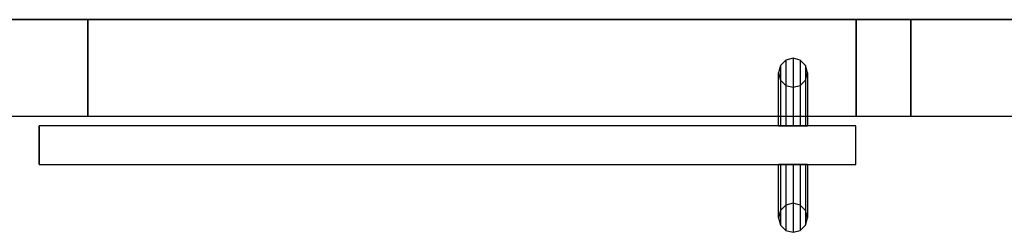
# Model space of a CAD drawing. Header units: metres. Extents: x 391.1 to 427.5, y 12.7 to 28.4.
# Tile 34 of 139: x 405.445 to 406.463, y 25.709 to 25.929. Entities that reach past the tile are written whole.
import ezdxf

# ---------------------------------------------------------------- set-up
doc = ezdxf.new("R2010")
doc.units = ezdxf.units.M
doc.layers.add('01_CARPINTERIA', color=5, linetype='Continuous', lineweight=25, true_color=0x0000ff)
doc.layers.add('01_SUELOS', color=7, linetype='Continuous', lineweight=25, true_color=0x007f00)
for name, color, linetype, lineweight in [('A-GENM-____-OTLN', 7, 'Continuous', 18), ('A-WALL-____-MCUT', 7, 'Continuous', 25), ('A-WALL-____-OTLN', 7, 'Continuous', 25)]:
    doc.layers.add(name, color=color, linetype=linetype, lineweight=lineweight)

# ---------------------------------------------------------------- blocks, each defined once
blk = doc.blocks.new('Family - LONDR55-XX_ZZ-ARQ-CAA-M3D-Londres55-154745-04_CLI_AIRE_P1')
at = {"layer": '01_SUELOS', "color": 9, "true_color": 0xaad4aa}
for p, q in [((0, 0), (6.2404, 0)), ((6.2404, 0), (0, 0))]:
    blk.add_line(p, q, dxfattribs=at)
blk = doc.blocks.new('Family - Envans P1-154830-04_CLI_AIRE_P1')
at = {"layer": 'A-WALL-____-MCUT', "color": 253, "true_color": 0xaaaaaa}
for p, q in [((2.6995, 0.1), (0, 0.1)), ((0, 0.1), (0, 0)), ((0, 0), (2.6995, 0))]:
    blk.add_line(p, q, dxfattribs=at)
at = {"layer": 'A-WALL-____-OTLN', "color": 253, "true_color": 0xaaaaaa}
for p, q in [((2.6995, 0.1), (0, 0.1)), ((0, 0.1), (0, 0)), ((0, 0), (2.6995, 0))]:
    blk.add_line(p, q, dxfattribs=at)
at = {"layer": 'A-WALL-____-OTLN', "color": 253, "lineweight": 18, "true_color": 0xaaaaaa}
blk.add_line((0, 0), (2.6995, 0), dxfattribs=at)
blk = doc.blocks.new('Family - LONDR55-XX_ZZ-ARQ-CAA-M3D-Londres55-154832-04_CLI_AIRE_P1')
at = {"layer": '01_CARPINTERIA', "color": 161, "true_color": 0xaaaaff}
for p, q in [((0.0575, 0.218), (0.052, 0.2125)), ((0.0575, 0.218), (0.052, 0.2125)), ((0.065, 0.22), (0.0575, 0.218)), ((0.065, 0.22), (0.0575, 0.218)), ((0.0575, 0.15), (0.0575, 0.218)), ((0.0725, 0.218), (0.065, 0.22)), ((0.0725, 0.218), (0.065, 0.22)), ((0.065, 0.15), (0.065, 0.22)), ((0.078, 0.2125), (0.0725, 0.218)), ((0.078, 0.2125), (0.0725, 0.218)), ((0.0725, 0.15), (0.0725, 0.218)), ((0.052, 0.2125), (0.05, 0.205)), ((0.052, 0.2125), (0.05, 0.205)), ((0.05, 0.205), (0.052, 0.1975)), ((0.05, 0.15), (0.05, 0.205)), ((0.05, 0.205), (0.052, 0.1975)), ((0.052, 0.15), (0.052, 0.2125)), ((0.08, 0.205), (0.078, 0.2125)), ((0.08, 0.205), (0.078, 0.2125)), ((0.078, 0.15), (0.078, 0.2125)), ((0.078, 0.1975), (0.08, 0.205)), ((0.078, 0.1975), (0.08, 0.205)), ((0.08, 0.205), (0.08, 0.15)), ((0.052, 0.1975), (0.0575, 0.192)), ((0.052, 0.15), (0.052, 0.1975)), ((0.052, 0.1975), (0.0575, 0.192)), ((0.0725, 0.192), (0.078, 0.1975)), ((0.0725, 0.192), (0.078, 0.1975)), ((0.078, 0.15), (0.078, 0.1975)), ((0.0575, 0.192), (0.065, 0.19)), ((0.0575, 0.15), (0.0575, 0.192)), ((0.0575, 0.192), (0.065, 0.19)), ((0.065, 0.19), (0.0725, 0.192)), ((0.065, 0.19), (0.0725, 0.192)), ((0.065, 0.15), (0.065, 0.19)), ((0.0725, 0.15), (0.0725, 0.192)), ((0.844, 0.15), (0, 0.15)), ((0, 0.15), (0, 0.11)), ((0.844, 0.15), (0, 0.15)), ((0, 0.15), (0, 0.11)), ((0.052, 0.15), (0.05, 0.15)), ((0.05, 0.15), (0.052, 0.15)), ((0.0575, 0.15), (0.052, 0.15)), ((0.052, 0.15), (0.0575, 0.15)), ((0.065, 0.15), (0.0575, 0.15)), ((0.0575, 0.15), (0.065, 0.15)), ((0.0725, 0.15), (0.065, 0.15)), ((0.065, 0.15), (0.0725, 0.15)), ((0.078, 0.15), (0.0725, 0.15)), ((0.0725, 0.15), (0.078, 0.15)), ((0.078, 0.15), (0.08, 0.15)), ((0.08, 0.15), (0.078, 0.15)), ((0.844, 0.11), (0.844, 0.15)), ((0.844, 0.15), (0.844, 0.11)), ((0, 0.11), (0.844, 0.11)), ((0, 0.11), (0.844, 0.11)), ((0.05, 0.055), (0.05, 0.11)), ((0.052, 0.11), (0.05, 0.11)), ((0.05, 0.11), (0.052, 0.11)), ((0.052, 0.0475), (0.052, 0.11)), ((0.052, 0.0625), (0.052, 0.11)), ((0.0575, 0.11), (0.052, 0.11)), ((0.052, 0.11), (0.0575, 0.11)), ((0.0575, 0.042), (0.0575, 0.11)), ((0.0575, 0.068), (0.0575, 0.11)), ((0.065, 0.11), (0.0575, 0.11)), ((0.0575, 0.11), (0.065, 0.11)), ((0.065, 0.04), (0.065, 0.11)), ((0.065, 0.07), (0.065, 0.11)), ((0.0725, 0.11), (0.065, 0.11)), ((0.065, 0.11), (0.0725, 0.11)), ((0.0725, 0.042), (0.0725, 0.11)), ((0.0725, 0.068), (0.0725, 0.11)), ((0.078, 0.11), (0.0725, 0.11)), ((0.0725, 0.11), (0.078, 0.11)), ((0.078, 0.0475), (0.078, 0.11)), ((0.078, 0.0625), (0.078, 0.11)), ((0.078, 0.11), (0.08, 0.11)), ((0.08, 0.11), (0.078, 0.11)), ((0.08, 0.11), (0.08, 0.055)), ((0.052, 0.0625), (0.05, 0.055)), ((0.052, 0.0625), (0.05, 0.055)), ((0.0575, 0.068), (0.052, 0.0625)), ((0.0575, 0.068), (0.052, 0.0625)), ((0.065, 0.07), (0.0575, 0.068)), ((0.065, 0.07), (0.0575, 0.068)), ((0.0725, 0.068), (0.065, 0.07)), ((0.0725, 0.068), (0.065, 0.07)), ((0.078, 0.0625), (0.0725, 0.068)), ((0.078, 0.0625), (0.0725, 0.068)), ((0.08, 0.055), (0.078, 0.0625)), ((0.08, 0.055), (0.078, 0.0625)), ((0.05, 0.055), (0.052, 0.0475)), ((0.05, 0.055), (0.052, 0.0475)), ((0.078, 0.0475), (0.08, 0.055)), ((0.078, 0.0475), (0.08, 0.055)), ((0.052, 0.0475), (0.0575, 0.042)), ((0.052, 0.0475), (0.0575, 0.042)), ((0.0575, 0.042), (0.065, 0.04)), ((0.0575, 0.042), (0.065, 0.04)), ((0.065, 0.04), (0.0725, 0.042)), ((0.065, 0.04), (0.0725, 0.042)), ((0.0725, 0.042), (0.078, 0.0475)), ((0.0725, 0.042), (0.078, 0.0475))]:
    blk.add_line(p, q, dxfattribs=at)
blk = doc.blocks.new('Family - Porta P1-154833-04_CLI_AIRE_P1')
blk.add_blockref('Family - LONDR55-XX_ZZ-ARQ-CAA-M3D-Londres55-154832-04_CLI_AIRE_P1', (0, 0))
blk = doc.blocks.new('Family - LONDR55-XX_ZZ-ARQ-CAA-M3D-Londres55-154893-04_CLI_AIRE_P1')
at = {"layer": '01_SUELOS', "color": 9, "true_color": 0xaad4aa}
for p, q in [((6.2404, 1.755), (0, 1.755)), ((0, 1.755), (6.2404, 1.755))]:
    blk.add_line(p, q, dxfattribs=at)
blk = doc.blocks.new('Family - Envans P1-155158-04_CLI_AIRE_P1')
at = {"layer": 'A-WALL-____-MCUT', "color": 253, "true_color": 0xaaaaaa}
for p, q in [((0.3859, 0.1), (0, 0.1)), ((0, 0.1), (0, 0)), ((0.3859, 0), (0.3859, 0.1)), ((1.18, 0.1), (1.18, 0)), ((1.2366, 0.1), (1.18, 0.1)), ((1.2366, 0), (1.2366, 0.1)), ((0, 0), (0.3859, 0)), ((1.18, 0), (1.2366, 0))]:
    blk.add_line(p, q, dxfattribs=at)
at = {"layer": 'A-WALL-____-OTLN', "color": 253, "true_color": 0xaaaaaa}
for p, q in [((1.2366, 0.1), (0, 0.1)), ((0, 0.1), (0, 0)), ((1.18, 0.1), (0.3859, 0.1)), ((0.3859, 0.1), (0.3859, 0)), ((1.18, 0.1), (1.18, 0)), ((1.2366, 0), (1.2366, 0.1)), ((0, 0), (1.2366, 0)), ((0.3859, 0), (1.18, 0))]:
    blk.add_line(p, q, dxfattribs=at)
at = {"layer": 'A-WALL-____-OTLN', "color": 253, "lineweight": 18, "true_color": 0xaaaaaa}
blk.add_line((0, 0), (1.2366, 0), dxfattribs=at)
blk = doc.blocks.new('Family - Vano de puerta P1-155160-04_CLI_AIRE_P1')
at = {"layer": 'A-GENM-____-OTLN', "color": 253, "true_color": 0xaaaaaa}
for p, q in [((406.3096, 25.9295), (405.5156, 25.9295)), ((405.5156, 25.9295), (405.5156, 25.8295)), ((405.5156, 25.9295), (406.3096, 25.9295)), ((405.5156, 25.8295), (405.5156, 25.9295)), ((406.3096, 25.8295), (406.3096, 25.9295)), ((406.3096, 25.8295), (406.3096, 25.9295)), ((405.5156, 25.8295), (406.3096, 25.8295)), ((406.3096, 25.8295), (405.5156, 25.8295))]:
    blk.add_line(p, q, dxfattribs=at)
blk = doc.blocks.new('LONDR55-XX_ZZ-ARQ-CAA-M3D-Londres55_ifc-1-04_CLI_AIRE_P1')
at = {"layer": '01_CARPINTERIA', "color": 253, "lineweight": 18, "true_color": 0xaaaaaa, "rotation": 180}
blk.add_blockref('Family - Porta P1-154833-04_CLI_AIRE_P1', (406.3096, 25.9295), dxfattribs=at)
at = {"layer": '01_SUELOS', "color": 253, "lineweight": 18, "true_color": 0xaaaaaa}
for name, p in [('Family - LONDR55-XX_ZZ-ARQ-CAA-M3D-Londres55-154745-04_CLI_AIRE_P1', (404.4366, 25.9295)), ('Family - LONDR55-XX_ZZ-ARQ-CAA-M3D-Londres55-154893-04_CLI_AIRE_P1', (404.4366, 24.1745))]:
    blk.add_blockref(name, p, dxfattribs=at)
at = {"layer": 'A-GENM-____-OTLN', "color": 253, "lineweight": 18, "true_color": 0xaaaaaa}
blk.add_blockref('Family - Vano de puerta P1-155160-04_CLI_AIRE_P1', (0, 0), dxfattribs=at)
at = {"layer": 'A-WALL-____-OTLN', "color": 253, "lineweight": 18, "true_color": 0xaaaaaa}
for name, p in [('Family - Envans P1-155158-04_CLI_AIRE_P1', (405.1297, 25.8295)), ('Family - Envans P1-154830-04_CLI_AIRE_P1', (406.3662, 25.8295))]:
    blk.add_blockref(name, p, dxfattribs=at)

msp = doc.modelspace()

# ---------------------------------------------------------------- block references
at = {"lineweight": 5}
msp.add_blockref('LONDR55-XX_ZZ-ARQ-CAA-M3D-Londres55_ifc-1-04_CLI_AIRE_P1', (0, 0), dxfattribs=at)

doc.saveas('drawing.dxf')
